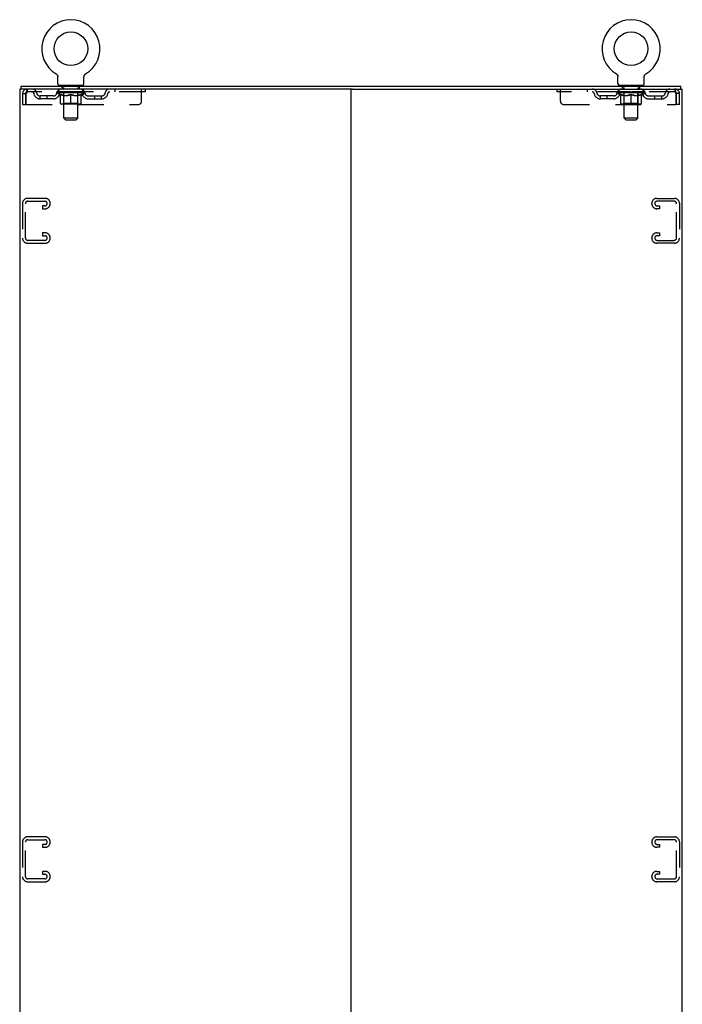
# Model space of a CAD drawing. Header units: inches. Extents: x 0 to 170, y 0 to 110.
# Tile 17 of 18: x 131 to 155, y 36 to 72. Entities that reach past the tile are written whole.
import ezdxf

# ---------------------------------------------------------------- set-up
doc = ezdxf.new("R2010")
doc.units = ezdxf.units.IN
doc.header["$LTSCALE"] = 9.35
doc.header["$MEASUREMENT"] = 0
doc.linetypes.add('HIDDEN', pattern=[0.2, 0.1, -0.1])
doc.layers.get('0').update_dxf_attribs({"linetype": 'CONTINUOUS'})
doc.layers.add('DEFAULT_2', color=8, linetype='HIDDEN')

msp = doc.modelspace()

# ---------------------------------------------------------------- linework, layer by layer
at = {"color": 7, "linetype": 'Continuous'}
for p, q in [((132.116, 70.029), (132.116, 70.029)), ((132.116, 70.029), (132.12, 70.027)), ((132.12, 70.027), (132.123, 70.025)), ((132.123, 70.025), (132.127, 70.022)), ((132.127, 70.022), (132.13, 70.019)), ((132.13, 70.019), (132.134, 70.017)), ((132.134, 70.017), (132.137, 70.014)), ((132.137, 70.014), (132.14, 70.011)), ((132.14, 70.011), (132.143, 70.008)), ((132.143, 70.008), (132.146, 70.004)), ((132.146, 70.004), (132.149, 70.001)), ((132.149, 70.001), (132.151, 69.998)), ((132.151, 69.998), (132.154, 69.994)), ((132.154, 69.994), (132.156, 69.991)), ((132.156, 69.991), (132.159, 69.987)), ((132.159, 69.987), (132.161, 69.983)), ((132.161, 69.983), (132.163, 69.979)), ((132.163, 69.98), (132.165, 69.976)), ((132.165, 69.976), (132.167, 69.972)), ((132.167, 69.972), (132.169, 69.968)), ((132.168, 69.968), (132.17, 69.964)), ((132.17, 69.964), (132.171, 69.959)), ((132.171, 69.959), (132.173, 69.955)), ((132.173, 69.955), (132.174, 69.951)), ((132.174, 69.951), (132.175, 69.947)), ((132.175, 69.947), (132.176, 69.943)), ((132.177, 69.93), (132.177, 69.925)), ((132.177, 69.925), (132.177, 69.922)), ((132.177, 69.673), (132.177, 69.922)), ((133.127, 69.673), (133.127, 69.922)), ((133.129, 69.943), (133.13, 69.947)), ((133.13, 69.947), (133.131, 69.951)), ((133.131, 69.951), (133.132, 69.955)), ((133.132, 69.955), (133.133, 69.959)), ((133.133, 69.959), (133.135, 69.964)), ((133.135, 69.964), (133.136, 69.968)), ((133.136, 69.968), (133.138, 69.972)), ((133.138, 69.972), (133.14, 69.976)), ((133.14, 69.976), (133.142, 69.98)), ((133.141, 69.979), (133.144, 69.983)), ((133.144, 69.983), (133.146, 69.987)), ((133.146, 69.987), (133.148, 69.991)), ((133.148, 69.991), (133.151, 69.994)), ((133.151, 69.994), (133.153, 69.998)), ((133.153, 69.998), (133.156, 70.001)), ((133.156, 70.001), (133.159, 70.004)), ((133.159, 70.004), (133.162, 70.008)), ((133.162, 70.008), (133.165, 70.011)), ((133.165, 70.011), (133.168, 70.014)), ((133.168, 70.014), (133.171, 70.017)), ((133.171, 70.017), (133.174, 70.019)), ((133.174, 70.019), (133.178, 70.022)), ((133.178, 70.022), (133.181, 70.025)), ((133.181, 70.025), (133.185, 70.027)), ((133.181, 70.025), (133.183, 70.026)), ((133.185, 70.027), (133.189, 70.029)), ((133.189, 70.029), (133.189, 70.029)), ((152.408, 70.029), (152.408, 70.029)), ((152.408, 70.029), (152.412, 70.027)), ((152.412, 70.027), (152.415, 70.025)), ((152.415, 70.025), (152.419, 70.022)), ((152.419, 70.022), (152.422, 70.019)), ((152.422, 70.019), (152.426, 70.017)), ((152.426, 70.017), (152.429, 70.014)), ((152.429, 70.014), (152.432, 70.011)), ((152.432, 70.011), (152.435, 70.008)), ((152.435, 70.008), (152.438, 70.004)), ((152.438, 70.004), (152.441, 70.001)), ((152.441, 70.001), (152.443, 69.998)), ((152.443, 69.998), (152.446, 69.994)), ((152.446, 69.994), (152.448, 69.991)), ((152.448, 69.991), (152.451, 69.987)), ((152.451, 69.987), (152.453, 69.983)), ((152.453, 69.983), (152.455, 69.979)), ((152.455, 69.98), (152.457, 69.976)), ((152.457, 69.976), (152.459, 69.972)), ((152.459, 69.972), (152.461, 69.968)), ((152.46, 69.968), (152.462, 69.964)), ((152.462, 69.964), (152.463, 69.959)), ((152.463, 69.959), (152.465, 69.955)), ((152.465, 69.955), (152.466, 69.951)), ((152.466, 69.951), (152.467, 69.947)), ((152.467, 69.947), (152.468, 69.943)), ((152.469, 69.93), (152.469, 69.925)), ((152.469, 69.925), (152.469, 69.922)), ((152.469, 69.673), (152.469, 69.922)), ((153.419, 69.673), (153.419, 69.922)), ((153.421, 69.943), (153.422, 69.947)), ((153.422, 69.947), (153.423, 69.951)), ((153.423, 69.951), (153.424, 69.955)), ((153.424, 69.955), (153.425, 69.959)), ((153.425, 69.959), (153.427, 69.964)), ((153.427, 69.964), (153.428, 69.968)), ((153.428, 69.968), (153.43, 69.972)), ((153.43, 69.972), (153.432, 69.976)), ((153.432, 69.976), (153.434, 69.98)), ((153.433, 69.979), (153.436, 69.983)), ((153.436, 69.983), (153.438, 69.987)), ((153.438, 69.987), (153.44, 69.991)), ((153.44, 69.991), (153.443, 69.994)), ((153.443, 69.994), (153.445, 69.998)), ((153.445, 69.998), (153.448, 70.001)), ((153.448, 70.001), (153.451, 70.004)), ((153.451, 70.004), (153.454, 70.008)), ((153.454, 70.008), (153.457, 70.011)), ((153.457, 70.011), (153.46, 70.014)), ((153.46, 70.014), (153.463, 70.017)), ((153.463, 70.017), (153.466, 70.019)), ((153.466, 70.019), (153.47, 70.022)), ((153.47, 70.022), (153.473, 70.025)), ((153.473, 70.025), (153.477, 70.027)), ((153.473, 70.025), (153.475, 70.026)), ((153.477, 70.027), (153.481, 70.029)), ((153.481, 70.029), (153.481, 70.029)), ((130.85, 69.479), (130.85, 69.583)), ((132.215, 69.613), (132.215, 69.583)), ((133.09, 69.613), (132.215, 69.613)), ((133.09, 69.613), (133.09, 69.583)), ((152.507, 69.613), (152.507, 69.583)), ((153.382, 69.613), (152.507, 69.613)), ((153.382, 69.613), (153.382, 69.583)), ((154.746, 69.479), (154.746, 69.583)), ((142.857, 69.479), (142.739, 69.479))]:
    msp.add_line(p, q, dxfattribs=at)
at = {"color": 3, "linetype": 'Continuous'}
for p, q in [((130.85, 69.583), (154.746, 69.583)), ((130.798, 69.479), (130.798, 9.687)), ((142.739, 69.479), (130.798, 69.479)), ((142.798, 69.479), (142.798, 9.687)), ((142.857, 69.479), (154.798, 69.479)), ((154.798, 9.687), (154.798, 69.479))]:
    msp.add_line(p, q, dxfattribs=at)
at = {"color": 7, "linetype": 'Continuous'}
for points in [[(132.176, 69.943), (132.176, 69.938), (132.177, 69.934), (132.177, 69.93), (132.177, 69.925)], [(133.127, 69.925), (133.128, 69.93), (133.128, 69.934), (133.128, 69.938), (133.129, 69.943)], [(133.127, 69.922), (133.127, 69.925), (133.128, 69.93), (133.128, 69.934), (133.128, 69.938), (133.129, 69.943)], [(152.468, 69.943), (152.468, 69.938), (152.469, 69.934), (152.469, 69.93), (152.469, 69.925)], [(153.419, 69.922), (153.419, 69.925), (153.42, 69.93), (153.42, 69.934), (153.42, 69.938), (153.421, 69.943)], [(153.419, 69.925), (153.42, 69.93), (153.42, 69.934), (153.42, 69.938), (153.421, 69.943)]]:
    msp.add_lwpolyline(points, dxfattribs=at)
for centre in [(132.652, 70.937), (152.944, 70.937)]:
    msp.add_circle(centre, 0.609, dxfattribs=at)
for centre, radius, start, end in [((132.652, 70.937), 1.054, 300.3993, 239.6007), ((152.944, 70.937), 1.054, 300.3993, 239.6007), ((132.237, 69.673), 0.06, 180, 270), ((133.067, 69.673), 0.06, 270, 360), ((152.529, 69.673), 0.06, 180, 270), ((153.359, 69.673), 0.06, 270, 360)]:
    msp.add_arc(centre, radius, start, end, dxfattribs=at)
at = {"layer": 'DEFAULT_2', "color": 8, "linetype": 'HIDDEN'}
for p, q in [((132.122, 70.026), (132.123, 70.025)), ((152.414, 70.026), (152.415, 70.025)), ((153.481, 70.029), (153.481, 70.029)), ((132.307, 69.613), (132.307, 69.583)), ((132.342, 69.523), (132.342, 69.603)), ((132.962, 69.523), (132.962, 69.603)), ((132.997, 69.613), (132.997, 69.583)), ((152.599, 69.613), (152.599, 69.583)), ((152.634, 69.523), (152.634, 69.603)), ((153.254, 69.523), (153.254, 69.603)), ((153.289, 69.613), (153.289, 69.583)), ((130.902, 69.312), (130.902, 68.916)), ((130.902, 69.312), (131.006, 69.312)), ((131.006, 69.312), (131.006, 68.916)), ((131.036, 68.916), (131.036, 69.312)), ((131.069, 69.479), (131.069, 69.375)), ((135.34, 69.375), (131.069, 69.375)), ((131.538, 69.124), (131.538, 69.228)), ((132.021, 69.228), (131.538, 69.228)), ((131.788, 69.124), (131.788, 69.228)), ((132.146, 69.337), (132.146, 69.375)), ((132.273, 69.248), (132.146, 69.337)), ((133.158, 69.337), (132.146, 69.337)), ((132.154, 69.369), (132.154, 69.375)), ((132.161, 69.367), (132.161, 69.369)), ((132.161, 69.367), (133.144, 69.367)), ((132.168, 69.367), (132.168, 69.369)), ((132.169, 69.367), (132.169, 69.369)), ((132.177, 69.369), (132.177, 69.375)), ((132.19, 69.367), (132.19, 69.369)), ((132.191, 69.367), (132.191, 69.369)), ((132.214, 69.369), (132.214, 69.375)), ((132.215, 69.375), (132.215, 69.479)), ((132.225, 69.367), (132.225, 69.369)), ((132.228, 69.367), (132.228, 69.369)), ((132.391, 69.369), (132.23, 69.369)), ((132.265, 69.369), (132.265, 69.375)), ((132.266, 69.367), (132.266, 69.369)), ((132.266, 69.367), (132.266, 69.369)), ((132.269, 69.367), (132.269, 69.369)), ((132.273, 69.248), (132.282, 69.248)), ((132.274, 69.367), (132.274, 69.369)), ((132.274, 69.367), (132.274, 69.369)), ((132.277, 69.367), (132.277, 69.369)), ((132.28, 69.367), (132.28, 69.37)), ((132.282, 68.958), (132.282, 69.283)), ((132.283, 69.367), (132.283, 69.369)), ((132.295, 69.367), (132.295, 69.369)), ((132.309, 69.367), (132.309, 69.371)), ((132.309, 69.367), (132.309, 69.369)), ((132.326, 69.367), (132.326, 69.369)), ((132.326, 69.367), (132.326, 69.369)), ((132.327, 69.369), (132.327, 69.375)), ((132.335, 69.367), (132.335, 69.369)), ((132.338, 69.367), (132.338, 69.369)), ((132.345, 69.367), (132.345, 69.369)), ((132.411, 69.513), (132.352, 69.513)), ((132.354, 69.367), (132.354, 69.372)), ((132.367, 69.367), (132.367, 69.369)), ((132.369, 69.367), (132.369, 69.369)), ((132.391, 69.367), (132.391, 69.369)), ((132.445, 69.369), (132.395, 69.369)), ((132.396, 69.248), (132.539, 69.248)), ((132.399, 69.369), (132.399, 69.375)), ((132.402, 68.96), (132.402, 69.335)), ((132.403, 68.423), (132.403, 69.503)), ((132.405, 69.367), (132.405, 69.369)), ((132.408, 69.367), (132.408, 69.369)), ((132.413, 69.367), (132.413, 69.373)), ((132.416, 69.367), (132.416, 69.369)), ((132.425, 69.367), (132.425, 69.369)), ((132.445, 69.367), (132.445, 69.369)), ((132.504, 69.369), (132.457, 69.369)), ((132.473, 69.367), (132.473, 69.369)), ((132.479, 69.369), (132.479, 69.375)), ((132.482, 69.367), (132.482, 69.369)), ((132.484, 69.367), (132.484, 69.374)), ((132.486, 69.367), (132.486, 69.369)), ((132.492, 69.367), (132.492, 69.369)), ((132.504, 69.367), (132.504, 69.369)), ((132.569, 69.369), (132.525, 69.369)), ((132.536, 69.367), (132.536, 69.369)), ((132.561, 69.369), (132.623, 69.373)), ((132.564, 69.369), (132.564, 69.375)), ((132.565, 69.374), (132.564, 69.375)), ((132.565, 69.369), (132.565, 69.374)), ((132.565, 69.367), (132.565, 69.369)), ((132.568, 69.367), (132.568, 69.369)), ((132.569, 69.367), (132.569, 69.369)), ((132.569, 69.367), (132.569, 69.369)), ((132.597, 69.369), (132.649, 69.369)), ((132.602, 69.367), (132.602, 69.369)), ((132.606, 69.369), (132.606, 69.372)), ((132.623, 69.369), (132.623, 69.373)), ((132.636, 69.367), (132.636, 69.369)), ((132.65, 69.369), (132.65, 69.369)), ((132.65, 69.367), (132.65, 69.369)), ((132.65, 69.367), (132.65, 69.369)), ((132.652, 69.369), (132.652, 69.375)), ((132.652, 69.375), (132.744, 69.369)), ((132.652, 68.928), (132.652, 69.283)), ((132.654, 69.367), (132.654, 69.369)), ((132.654, 69.367), (132.654, 69.369)), ((132.654, 69.369), (132.654, 69.369)), ((132.669, 69.367), (132.669, 69.369)), ((132.669, 69.369), (132.707, 69.369)), ((132.703, 69.367), (132.703, 69.369)), ((132.736, 69.367), (132.736, 69.369)), ((132.736, 69.367), (132.736, 69.369)), ((132.736, 69.369), (132.779, 69.369)), ((132.737, 69.367), (132.737, 69.369)), ((132.74, 69.369), (132.74, 69.375)), ((132.74, 69.374), (132.74, 69.375)), ((132.74, 69.369), (132.74, 69.374)), ((132.74, 69.367), (132.74, 69.369)), ((132.765, 69.248), (132.909, 69.248)), ((132.769, 69.367), (132.769, 69.369)), ((132.8, 69.367), (132.8, 69.369)), ((132.8, 69.369), (132.847, 69.369)), ((132.812, 69.367), (132.812, 69.369)), ((132.818, 69.367), (132.818, 69.369)), ((132.821, 69.367), (132.821, 69.374)), ((132.822, 69.367), (132.822, 69.369)), ((132.825, 69.369), (132.825, 69.375)), ((132.831, 69.367), (132.831, 69.369)), ((132.86, 69.367), (132.86, 69.369)), ((132.86, 69.369), (132.91, 69.369)), ((132.879, 69.367), (132.879, 69.369)), ((132.888, 69.367), (132.888, 69.369)), ((132.891, 69.367), (132.891, 69.373)), ((132.952, 69.513), (132.893, 69.513)), ((132.896, 69.367), (132.896, 69.369)), ((132.9, 69.367), (132.9, 69.369)), ((132.901, 68.423), (132.901, 69.503)), ((132.902, 68.96), (132.902, 69.335)), ((132.905, 69.369), (132.905, 69.375)), ((132.914, 69.367), (132.914, 69.369)), ((132.914, 69.369), (133.075, 69.369)), ((132.935, 69.367), (132.935, 69.369)), ((132.938, 69.367), (132.938, 69.369)), ((132.95, 69.367), (132.95, 69.372)), ((132.959, 69.367), (132.959, 69.369)), ((132.967, 69.367), (132.967, 69.369)), ((132.97, 69.367), (132.97, 69.369)), ((132.978, 69.369), (132.978, 69.375)), ((132.979, 69.367), (132.979, 69.369)), ((132.979, 69.367), (132.979, 69.369)), ((132.995, 69.367), (132.995, 69.371)), ((132.995, 69.367), (132.995, 69.369)), ((133.01, 69.367), (133.01, 69.369)), ((133.021, 69.367), (133.021, 69.369)), ((133.023, 68.958), (133.023, 69.283)), ((133.023, 69.248), (133.031, 69.248)), ((133.025, 69.367), (133.025, 69.37)), ((133.027, 69.367), (133.027, 69.369)), ((133.03, 69.367), (133.03, 69.369)), ((133.03, 69.367), (133.03, 69.369)), ((133.031, 69.248), (133.158, 69.337)), ((133.036, 69.367), (133.036, 69.369)), ((133.038, 69.367), (133.038, 69.369)), ((133.039, 69.367), (133.039, 69.369)), ((133.04, 69.369), (133.04, 69.375)), ((133.077, 69.367), (133.077, 69.369)), ((133.079, 69.367), (133.079, 69.369)), ((133.09, 69.375), (133.09, 69.479)), ((133.091, 69.369), (133.091, 69.375)), ((133.113, 69.367), (133.113, 69.369)), ((133.115, 69.367), (133.115, 69.369)), ((133.128, 69.369), (133.128, 69.375)), ((133.136, 69.367), (133.136, 69.369)), ((133.137, 69.367), (133.137, 69.369)), ((133.144, 69.367), (133.144, 69.369)), ((133.151, 69.369), (133.151, 69.375)), ((133.158, 69.337), (133.158, 69.375)), ((133.284, 69.228), (133.767, 69.228)), ((133.517, 69.124), (133.517, 69.228)), ((133.767, 69.124), (133.767, 69.228)), ((134.24, 69.479), (134.24, 69.375)), ((135.215, 69.041), (135.215, 69.479)), ((135.34, 69.479), (135.34, 69.375)), ((150.257, 69.479), (150.257, 69.375)), ((154.527, 69.375), (150.257, 69.375)), ((150.382, 69.041), (150.382, 69.479)), ((151.357, 69.479), (151.357, 69.375)), ((151.83, 69.124), (151.83, 69.228)), ((152.313, 69.228), (151.83, 69.228)), ((152.08, 69.124), (152.08, 69.228)), ((152.438, 69.337), (152.438, 69.375)), ((153.45, 69.337), (152.438, 69.337)), ((152.565, 69.248), (152.438, 69.337)), ((152.446, 69.369), (152.446, 69.375)), ((152.453, 69.367), (152.453, 69.369)), ((152.453, 69.367), (153.436, 69.367)), ((152.46, 69.367), (152.46, 69.369)), ((152.461, 69.367), (152.461, 69.369)), ((152.469, 69.369), (152.469, 69.375)), ((152.482, 69.367), (152.482, 69.369)), ((152.483, 69.367), (152.483, 69.369)), ((152.506, 69.369), (152.506, 69.375)), ((152.507, 69.375), (152.507, 69.479)), ((152.517, 69.367), (152.517, 69.369)), ((152.52, 69.367), (152.52, 69.369)), ((152.683, 69.369), (152.522, 69.369)), ((152.557, 69.369), (152.557, 69.375)), ((152.558, 69.367), (152.558, 69.369)), ((152.558, 69.367), (152.558, 69.369)), ((152.561, 69.367), (152.561, 69.369)), ((152.565, 69.248), (152.574, 69.248)), ((152.566, 69.367), (152.566, 69.369)), ((152.566, 69.367), (152.566, 69.369)), ((152.569, 69.367), (152.569, 69.369)), ((152.572, 69.367), (152.572, 69.37)), ((152.574, 68.958), (152.574, 69.283)), ((152.575, 69.367), (152.575, 69.369)), ((152.587, 69.367), (152.587, 69.369)), ((152.601, 69.367), (152.601, 69.371)), ((152.601, 69.367), (152.601, 69.369)), ((152.618, 69.367), (152.618, 69.369)), ((152.618, 69.367), (152.618, 69.369)), ((152.619, 69.369), (152.619, 69.375)), ((152.627, 69.367), (152.627, 69.369)), ((152.63, 69.367), (152.63, 69.369)), ((152.637, 69.367), (152.637, 69.369)), ((152.703, 69.513), (152.644, 69.513)), ((152.646, 69.367), (152.646, 69.372)), ((152.659, 69.367), (152.659, 69.369)), ((152.661, 69.367), (152.661, 69.369)), ((152.683, 69.367), (152.683, 69.369)), ((152.737, 69.369), (152.687, 69.369)), ((152.688, 69.248), (152.831, 69.248)), ((152.691, 69.369), (152.691, 69.375)), ((152.694, 68.96), (152.694, 69.335)), ((152.695, 68.423), (152.695, 69.503)), ((152.697, 69.367), (152.697, 69.369)), ((152.7, 69.367), (152.7, 69.369)), ((152.705, 69.367), (152.705, 69.373)), ((152.708, 69.367), (152.708, 69.369)), ((152.717, 69.367), (152.717, 69.369)), ((152.737, 69.367), (152.737, 69.369)), ((152.796, 69.369), (152.749, 69.369)), ((152.765, 69.367), (152.765, 69.369)), ((152.771, 69.369), (152.771, 69.375)), ((152.774, 69.367), (152.774, 69.369)), ((152.776, 69.367), (152.776, 69.374)), ((152.778, 69.367), (152.778, 69.369)), ((152.784, 69.367), (152.784, 69.369)), ((152.796, 69.367), (152.796, 69.369)), ((152.861, 69.369), (152.817, 69.369)), ((152.828, 69.367), (152.828, 69.369)), ((152.853, 69.369), (152.915, 69.373)), ((152.856, 69.369), (152.856, 69.375)), ((152.857, 69.374), (152.856, 69.375)), ((152.857, 69.369), (152.857, 69.374)), ((152.857, 69.367), (152.857, 69.369)), ((152.86, 69.367), (152.86, 69.369)), ((152.861, 69.367), (152.861, 69.369)), ((152.861, 69.367), (152.861, 69.369)), ((152.889, 69.369), (152.941, 69.369)), ((152.894, 69.367), (152.894, 69.369)), ((152.898, 69.369), (152.898, 69.372)), ((152.915, 69.369), (152.915, 69.373)), ((152.928, 69.367), (152.928, 69.369)), ((152.942, 69.369), (152.942, 69.369)), ((152.942, 69.367), (152.942, 69.369)), ((152.942, 69.367), (152.942, 69.369)), ((152.944, 69.369), (152.944, 69.375)), ((152.944, 69.375), (153.036, 69.369)), ((152.944, 68.928), (152.944, 69.283)), ((152.946, 69.367), (152.946, 69.369)), ((152.946, 69.367), (152.946, 69.369)), ((152.946, 69.369), (152.946, 69.369)), ((152.961, 69.367), (152.961, 69.369)), ((152.961, 69.369), (152.999, 69.369)), ((152.995, 69.367), (152.995, 69.369)), ((153.028, 69.367), (153.028, 69.369)), ((153.028, 69.367), (153.028, 69.369)), ((153.028, 69.369), (153.071, 69.369)), ((153.029, 69.367), (153.029, 69.369)), ((153.032, 69.369), (153.032, 69.375)), ((153.032, 69.374), (153.032, 69.375)), ((153.032, 69.369), (153.032, 69.374)), ((153.032, 69.367), (153.032, 69.369)), ((153.057, 69.248), (153.201, 69.248)), ((153.061, 69.367), (153.061, 69.369)), ((153.092, 69.367), (153.092, 69.369)), ((153.092, 69.369), (153.139, 69.369)), ((153.104, 69.367), (153.104, 69.369)), ((153.11, 69.367), (153.11, 69.369)), ((153.113, 69.367), (153.113, 69.374)), ((153.114, 69.367), (153.114, 69.369)), ((153.117, 69.369), (153.117, 69.375)), ((153.123, 69.367), (153.123, 69.369)), ((153.152, 69.367), (153.152, 69.369)), ((153.152, 69.369), (153.202, 69.369)), ((153.171, 69.367), (153.171, 69.369)), ((153.18, 69.367), (153.18, 69.369)), ((153.183, 69.367), (153.183, 69.373)), ((153.244, 69.513), (153.185, 69.513)), ((153.188, 69.367), (153.188, 69.369)), ((153.192, 69.367), (153.192, 69.369)), ((153.193, 68.423), (153.193, 69.503)), ((153.194, 68.96), (153.194, 69.335)), ((153.197, 69.369), (153.197, 69.375)), ((153.206, 69.367), (153.206, 69.369)), ((153.206, 69.369), (153.367, 69.369)), ((153.227, 69.367), (153.227, 69.369)), ((153.23, 69.367), (153.23, 69.369)), ((153.242, 69.367), (153.242, 69.372)), ((153.251, 69.367), (153.251, 69.369)), ((153.259, 69.367), (153.259, 69.369)), ((153.262, 69.367), (153.262, 69.369)), ((153.27, 69.369), (153.27, 69.375)), ((153.271, 69.367), (153.271, 69.369)), ((153.271, 69.367), (153.271, 69.369)), ((153.287, 69.367), (153.287, 69.371)), ((153.287, 69.367), (153.287, 69.369)), ((153.302, 69.367), (153.302, 69.369)), ((153.313, 69.367), (153.313, 69.369)), ((153.315, 68.958), (153.315, 69.283)), ((153.315, 69.248), (153.323, 69.248)), ((153.317, 69.367), (153.317, 69.37)), ((153.319, 69.367), (153.319, 69.369)), ((153.322, 69.367), (153.322, 69.369)), ((153.322, 69.367), (153.322, 69.369)), ((153.323, 69.248), (153.45, 69.337)), ((153.328, 69.367), (153.328, 69.369)), ((153.33, 69.367), (153.33, 69.369)), ((153.331, 69.367), (153.331, 69.369)), ((153.332, 69.369), (153.332, 69.375)), ((153.369, 69.367), (153.369, 69.369)), ((153.371, 69.367), (153.371, 69.369)), ((153.382, 69.375), (153.382, 69.479)), ((153.383, 69.369), (153.383, 69.375)), ((153.405, 69.367), (153.405, 69.369)), ((153.407, 69.367), (153.407, 69.369)), ((153.42, 69.369), (153.42, 69.375)), ((153.428, 69.367), (153.428, 69.369)), ((153.429, 69.367), (153.429, 69.369)), ((153.436, 69.367), (153.436, 69.369)), ((153.443, 69.369), (153.443, 69.375)), ((153.45, 69.337), (153.45, 69.375)), ((153.576, 69.228), (154.059, 69.228)), ((153.809, 69.124), (153.809, 69.228)), ((154.059, 69.124), (154.059, 69.228)), ((154.527, 69.479), (154.527, 69.375)), ((154.56, 69.312), (154.56, 68.916)), ((154.59, 68.916), (154.59, 69.312)), ((154.694, 69.312), (154.59, 69.312)), ((154.694, 68.916), (154.694, 69.312)), ((130.902, 68.916), (131.006, 68.916)), ((131.036, 68.916), (135.09, 68.916)), ((132.021, 69.124), (131.538, 69.124)), ((132.993, 68.928), (132.311, 68.928)), ((132.402, 68.96), (132.37, 68.928)), ((132.902, 68.96), (132.402, 68.96)), ((132.902, 68.96), (132.934, 68.928)), ((133.284, 69.124), (133.767, 69.124)), ((150.507, 68.916), (154.56, 68.916)), ((152.313, 69.124), (151.83, 69.124)), ((153.285, 68.928), (152.603, 68.928)), ((152.694, 68.96), (152.662, 68.928)), ((153.194, 68.96), (152.694, 68.96)), ((153.194, 68.96), (153.226, 68.928)), ((153.576, 69.124), (154.059, 69.124)), ((154.694, 68.916), (154.59, 68.916)), ((132.463, 68.363), (132.403, 68.423)), ((132.901, 68.423), (132.403, 68.423)), ((132.463, 68.363), (132.841, 68.363)), ((132.841, 68.363), (132.901, 68.423)), ((152.755, 68.363), (152.695, 68.423)), ((153.193, 68.423), (152.695, 68.423)), ((152.755, 68.363), (153.133, 68.363)), ((153.133, 68.363), (153.193, 68.423)), ((130.902, 65.34), (130.902, 64.075)), ((131.006, 64.089), (131.006, 65.326)), ((131.722, 65.52), (131.082, 65.52)), ((131.096, 65.416), (131.708, 65.416)), ((131.902, 65.325), (131.902, 65.34)), ((153.694, 65.325), (153.694, 65.34)), ((153.874, 65.52), (154.514, 65.52)), ((154.5, 65.416), (153.888, 65.416)), ((154.59, 64.089), (154.59, 65.326)), ((154.694, 65.34), (154.694, 64.075)), ((131.621, 65.249), (131.621, 65.145)), ((131.708, 65.249), (131.621, 65.249)), ((131.621, 65.145), (131.722, 65.145)), ((153.976, 65.145), (153.874, 65.145)), ((153.888, 65.249), (153.976, 65.249)), ((153.976, 65.249), (153.976, 65.145)), ((131.621, 64.27), (131.621, 64.166)), ((131.722, 64.27), (131.621, 64.27)), ((153.874, 64.27), (153.976, 64.27)), ((153.976, 64.27), (153.976, 64.166)), ((131.082, 63.895), (131.722, 63.895)), ((131.708, 63.999), (131.096, 63.999)), ((131.621, 64.166), (131.708, 64.166)), ((131.902, 64.075), (131.902, 64.09)), ((153.694, 64.075), (153.694, 64.09)), ((154.514, 63.895), (153.874, 63.895)), ((153.976, 64.166), (153.888, 64.166)), ((153.888, 63.999), (154.5, 63.999)), ((130.902, 42.215), (130.902, 40.95)), ((131.006, 40.964), (131.006, 42.201)), ((131.722, 42.395), (131.082, 42.395)), ((131.096, 42.291), (131.708, 42.291)), ((131.621, 42.124), (131.621, 42.02)), ((131.708, 42.124), (131.621, 42.124)), ((131.902, 42.2), (131.902, 42.215)), ((153.694, 42.2), (153.694, 42.215)), ((153.874, 42.395), (154.514, 42.395)), ((154.5, 42.291), (153.888, 42.291)), ((153.888, 42.124), (153.976, 42.124)), ((153.976, 42.124), (153.976, 42.02)), ((154.59, 40.964), (154.59, 42.201)), ((154.694, 42.215), (154.694, 40.95)), ((131.621, 42.02), (131.722, 42.02)), ((153.976, 42.02), (153.874, 42.02)), ((131.621, 41.145), (131.621, 41.041)), ((131.722, 41.145), (131.621, 41.145)), ((131.621, 41.041), (131.708, 41.041)), ((153.874, 41.145), (153.976, 41.145)), ((153.976, 41.041), (153.888, 41.041)), ((153.976, 41.145), (153.976, 41.041)), ((131.082, 40.77), (131.722, 40.77)), ((131.708, 40.874), (131.096, 40.874)), ((131.902, 40.95), (131.902, 40.965)), ((153.694, 40.95), (153.694, 40.965)), ((154.514, 40.77), (153.874, 40.77)), ((153.888, 40.874), (154.5, 40.874))]:
    msp.add_line(p, q, dxfattribs=at)
for points in [[(131.069, 69.479), (131.067, 69.477), (131.065, 69.474), (131.062, 69.469), (131.06, 69.462), (131.058, 69.453), (131.055, 69.442), (131.053, 69.43), (131.05, 69.416), (131.048, 69.4), (131.046, 69.384), (131.043, 69.367), (131.041, 69.349), (131.039, 69.33), (131.036, 69.312)], [(131.069, 69.375), (131.067, 69.374), (131.065, 69.373), (131.062, 69.371), (131.06, 69.368), (131.058, 69.365), (131.055, 69.361), (131.053, 69.356), (131.05, 69.351), (131.048, 69.345), (131.046, 69.339), (131.043, 69.332), (131.041, 69.326), (131.039, 69.319), (131.036, 69.312)], [(132.402, 69.248), (132.382, 69.252), (132.362, 69.256), (132.342, 69.261), (132.322, 69.268), (132.302, 69.275), (132.282, 69.283)], [(132.282, 69.282), (132.301, 69.274), (132.321, 69.267), (132.34, 69.261), (132.358, 69.256), (132.377, 69.252), (132.396, 69.248)], [(132.652, 69.283), (132.632, 69.275), (132.611, 69.268), (132.591, 69.261), (132.571, 69.256), (132.551, 69.252), (132.532, 69.248)], [(132.539, 69.248), (132.558, 69.252), (132.577, 69.256), (132.595, 69.261), (132.614, 69.267), (132.633, 69.274), (132.652, 69.282)], [(132.773, 69.248), (132.753, 69.252), (132.733, 69.256), (132.713, 69.262), (132.693, 69.268), (132.673, 69.275), (132.652, 69.283)], [(132.652, 69.282), (132.672, 69.274), (132.691, 69.267), (132.71, 69.261), (132.728, 69.256), (132.747, 69.252), (132.765, 69.248)], [(133.023, 69.283), (133.002, 69.275), (132.982, 69.268), (132.962, 69.261), (132.942, 69.256), (132.923, 69.252), (132.903, 69.248)], [(132.909, 69.248), (132.928, 69.252), (132.946, 69.256), (132.965, 69.262), (132.984, 69.268), (133.003, 69.274), (133.023, 69.282)], [(152.694, 69.248), (152.674, 69.252), (152.654, 69.256), (152.634, 69.261), (152.614, 69.268), (152.594, 69.275), (152.574, 69.283)], [(152.574, 69.282), (152.593, 69.274), (152.613, 69.267), (152.632, 69.261), (152.65, 69.256), (152.669, 69.252), (152.688, 69.248)], [(152.944, 69.283), (152.924, 69.275), (152.903, 69.268), (152.883, 69.261), (152.863, 69.256), (152.843, 69.252), (152.824, 69.248)], [(152.831, 69.248), (152.85, 69.252), (152.869, 69.256), (152.887, 69.261), (152.906, 69.267), (152.925, 69.274), (152.944, 69.282)], [(153.065, 69.248), (153.045, 69.252), (153.025, 69.256), (153.005, 69.262), (152.985, 69.268), (152.965, 69.275), (152.944, 69.283)], [(152.944, 69.282), (152.964, 69.274), (152.983, 69.267), (153.002, 69.261), (153.02, 69.256), (153.039, 69.252), (153.057, 69.248)], [(153.315, 69.283), (153.294, 69.275), (153.274, 69.268), (153.254, 69.261), (153.234, 69.256), (153.215, 69.252), (153.195, 69.248)], [(153.201, 69.248), (153.22, 69.252), (153.238, 69.256), (153.257, 69.262), (153.276, 69.268), (153.295, 69.274), (153.315, 69.282)], [(154.532, 69.474), (154.53, 69.477), (154.527, 69.479)], [(154.541, 69.361), (154.539, 69.365), (154.537, 69.368), (154.534, 69.371), (154.532, 69.373), (154.53, 69.374), (154.527, 69.375)], [(154.532, 69.474), (154.534, 69.469), (154.537, 69.462), (154.539, 69.453), (154.541, 69.442), (154.544, 69.43), (154.546, 69.416), (154.549, 69.4), (154.551, 69.384), (154.553, 69.367), (154.556, 69.349), (154.558, 69.33), (154.56, 69.312)], [(154.541, 69.361), (154.544, 69.356), (154.546, 69.351), (154.549, 69.345), (154.551, 69.339), (154.553, 69.332), (154.556, 69.326), (154.558, 69.319), (154.56, 69.312)]]:
    msp.add_lwpolyline(points, dxfattribs=at)
for centre, radius, start, end in [((132.332, 69.603), 0.01, 0, 90), ((132.972, 69.603), 0.01, 90, 180), ((152.624, 69.603), 0.01, 0, 90), ((153.264, 69.603), 0.01, 90, 180), ((131.069, 69.312), 0.167, 90, 180), ((131.069, 69.312), 0.063, 90, 180), ((131.249, 69.312), 0.167, 8.0716, 90), ((131.249, 69.312), 0.0625, 7.9863, 90), ((131.538, 69.353), 0.229, 187.9863, 270), ((131.538, 69.353), 0.125, 188.0716, 270), ((132.021, 69.353), 0.125, 270, 351.9284), ((132.021, 69.353), 0.229, 270, 352.0137), ((132.31, 69.312), 0.167, 90, 171.9284), ((132.309, 69.312), 0.0625, 90, 172.0137), ((132.352, 69.523), 0.01, 180, 270), ((132.37, 69.335), 0.0318, 0, 90), ((132.393, 69.503), 0.01, 0, 90), ((132.911, 69.503), 0.01, 90, 180), ((132.934, 69.335), 0.0318, 90, 180), ((132.952, 69.523), 0.01, 270, 360), ((132.995, 69.312), 0.167, 8.0716, 90), ((132.995, 69.312), 0.0625, 7.9863, 90), ((133.284, 69.353), 0.229, 187.9863, 270), ((133.284, 69.353), 0.125, 188.0716, 270), ((133.767, 69.353), 0.125, 270, 351.9284), ((133.767, 69.353), 0.229, 270, 352.0137), ((134.056, 69.312), 0.167, 90, 171.9284), ((134.056, 69.312), 0.0625, 90, 172.0137), ((151.541, 69.312), 0.167, 8.0716, 90), ((151.541, 69.312), 0.0625, 7.9863, 90), ((151.83, 69.353), 0.229, 187.9863, 270), ((151.83, 69.353), 0.125, 188.0716, 270), ((152.313, 69.353), 0.125, 270, 351.9284), ((152.313, 69.353), 0.229, 270, 352.0137), ((152.602, 69.312), 0.167, 90, 171.9284), ((152.601, 69.312), 0.0625, 90, 172.0137), ((152.644, 69.523), 0.01, 180, 270), ((152.662, 69.335), 0.0318, 0, 90), ((152.685, 69.503), 0.01, 0, 90), ((153.203, 69.503), 0.01, 90, 180), ((153.226, 69.335), 0.0318, 90, 180), ((153.244, 69.523), 0.01, 270, 360), ((153.287, 69.312), 0.167, 8.0716, 90), ((153.287, 69.312), 0.0625, 7.9863, 90), ((153.576, 69.353), 0.229, 187.9863, 270), ((153.576, 69.353), 0.125, 188.0716, 270), ((154.059, 69.353), 0.125, 270, 351.9284), ((154.059, 69.353), 0.229, 270, 352.0137), ((154.348, 69.312), 0.167, 90, 171.9284), ((154.348, 69.312), 0.0625, 90, 172.0137), ((154.527, 69.312), 0.167, 0, 90), ((154.527, 69.312), 0.063, 0, 90), ((132.311, 68.958), 0.0296, 180, 270), ((132.993, 68.958), 0.0296, 270, 360), ((135.09, 69.041), 0.125, 270, 360), ((150.507, 69.041), 0.125, 180, 270), ((152.603, 68.958), 0.0296, 180, 270), ((153.285, 68.958), 0.0296, 270, 360), ((131.082, 65.34), 0.18, 90, 180), ((131.096, 65.326), 0.09, 90, 180), ((131.708, 65.326), 0.09, 0, 90), ((131.708, 65.339), 0.09, 270, 351.7808), ((131.722, 65.34), 0.18, 0, 90), ((131.722, 65.325), 0.18, 270, 360), ((153.874, 65.34), 0.18, 90, 180), ((153.874, 65.325), 0.18, 180, 270), ((153.888, 65.326), 0.09, 90, 180), ((153.888, 65.339), 0.09, 188.2192, 270), ((154.5, 65.326), 0.09, 0, 90), ((154.514, 65.34), 0.18, 0, 90), ((131.722, 64.09), 0.18, 0, 90), ((153.874, 64.09), 0.18, 90, 180), ((131.082, 64.075), 0.18, 180, 270), ((131.096, 64.089), 0.09, 180, 270), ((131.708, 64.076), 0.09, 0, 90), ((131.708, 64.089), 0.09, 270, 351.7808), ((131.722, 64.075), 0.18, 270, 360), ((153.874, 64.075), 0.18, 180, 270), ((153.888, 64.076), 0.09, 90, 180), ((153.888, 64.089), 0.09, 188.2192, 270), ((154.5, 64.089), 0.09, 270, 360), ((154.514, 64.075), 0.18, 270, 360), ((131.082, 42.215), 0.18, 90, 180), ((131.096, 42.201), 0.09, 90, 180), ((131.708, 42.201), 0.09, 0, 90), ((131.708, 42.214), 0.09, 270, 351.7808), ((131.722, 42.215), 0.18, 0, 90), ((131.722, 42.2), 0.18, 270, 360), ((153.874, 42.215), 0.18, 90, 180), ((153.874, 42.2), 0.18, 180, 270), ((153.888, 42.201), 0.09, 90, 180), ((153.888, 42.214), 0.09, 188.2192, 270), ((154.5, 42.201), 0.09, 0, 90), ((154.514, 42.215), 0.18, 0, 90), ((131.708, 40.951), 0.09, 0, 90), ((131.722, 40.965), 0.18, 0, 90), ((153.874, 40.965), 0.18, 90, 180), ((153.888, 40.951), 0.09, 90, 180), ((131.082, 40.95), 0.18, 180, 270), ((131.096, 40.964), 0.09, 180, 270), ((131.708, 40.964), 0.09, 270, 351.7808), ((131.722, 40.95), 0.18, 270, 360), ((153.874, 40.95), 0.18, 180, 270), ((153.888, 40.964), 0.09, 188.2192, 270), ((154.5, 40.964), 0.09, 270, 360), ((154.514, 40.95), 0.18, 270, 360)]:
    msp.add_arc(centre, radius, start, end, dxfattribs=at)
for centre, major_axis, ratio, start_param, end_param in [((132.652, 69.375), (0.506, 0.005), 0.05963, 2.96643, 3.140963), ((132.13, 69.365), (0.158, 0), 0.060556, 0.430652, 1.470503), ((132.652, 69.375), (0.506, 0), 0.060556, 3.141593, 3.316126), ((132.13, 69.36), (0.158, 0.002), 0.05963, 1.376596, 1.469874), ((132.652, 69.375), (0.506, 0.011), 0.05688, 2.791345, 2.965878), ((132.111, 69.365), (0.158, 0.002), 0.05963, 0.25549, 1.295341), ((132.166, 69.365), (0.158, -0.002), 0.05963, 0.605815, 1.645666), ((132.652, 69.375), (0.506, -0.005), 0.05963, -2.96643, -2.791898), ((132.166, 69.36), (0.158, 0), 0.060556, 1.551758, 1.645036), ((132.111, 69.36), (0.158, 0.003), 0.05688, 1.20151, 1.294789), ((132.166, 69.361), (0.131, 0.001), 0.05963, 1.065228, 1.614276), ((132.151, 69.361), (0.131, 0.003), 0.05688, 0.890143, 1.43919), ((132.197, 69.361), (0.131, 0), 0.060556, 1.240391, 1.789438), ((132.652, 69.375), (0.506, 0.015), 0.052395, 2.616403, 2.790936), ((132.108, 69.365), (0.158, 0.003), 0.05688, 0.080405, 1.120256), ((132.216, 69.365), (0.158, -0.003), 0.05688, 0.7809, 1.820751), ((132.652, 69.375), (0.506, -0.011), 0.05688, -2.791345, -2.616812), ((132.216, 69.36), (0.158, -0.002), 0.05963, 1.72692, 1.820198), ((132.108, 69.36), (0.158, 0.005), 0.052395, 1.026568, 1.119847), ((132.15, 69.361), (0.131, 0.004), 0.052395, 0.715201, 1.264248), ((132.241, 69.361), (0.131, -0.001), 0.05963, 1.415553, 1.9646), ((132.652, 69.375), (0.506, 0.02), 0.046319, 2.441654, 2.616187), ((132.279, 69.365), (0.158, -0.005), 0.052395, 0.955842, 1.995693), ((132.652, 69.375), (0.506, -0.015), 0.052395, -2.616403, -2.44187), ((132.121, 69.365), (0.158, 0.005), 0.052395, -0.094537, 0.945314), ((132.279, 69.36), (0.158, -0.003), 0.05688, 1.902006, 1.995284), ((132.121, 69.36), (0.158, 0.006), 0.046319, 0.851819, 0.945098), ((132.165, 69.361), (0.131, 0.005), 0.046319, 0.540452, 1.089499), ((132.298, 69.361), (0.131, -0.003), 0.05688, 1.590638, 2.139686), ((132.652, 69.375), (0.506, 0.024), 0.038841, 2.267123, 2.441656), ((132.354, 69.365), (0.158, -0.006), 0.046319, 1.130591, 2.170442), ((132.151, 69.365), (0.158, 0.006), 0.046319, -0.269286, 0.770565), ((132.652, 69.375), (0.506, -0.02), 0.046319, -2.441654, -2.267121), ((132.354, 69.36), (0.158, -0.005), 0.052395, 2.076947, 2.170226), ((132.151, 69.36), (0.158, 0.007), 0.038841, 0.677289, 0.770567), ((132.194, 69.361), (0.131, 0.006), 0.038841, 0.365921, 0.914969), ((132.366, 69.361), (0.131, -0.004), 0.052395, 1.76558, 2.314627), ((132.652, 69.375), (0.506, 0.027), 0.030195, 2.09281, 2.267343), ((132.437, 69.365), (0.158, -0.007), 0.038841, 1.305122, 2.344973), ((132.196, 69.365), (0.158, 0.007), 0.038841, -0.443817, 0.596034), ((132.652, 69.375), (0.506, -0.024), 0.038841, -2.267123, -2.092591), ((132.437, 69.36), (0.158, -0.006), 0.046319, 2.251696, 2.344975), ((132.196, 69.36), (0.158, 0.008), 0.030195, 0.502975, 0.596254), ((132.238, 69.361), (0.131, 0.007), 0.030195, 0.191608, 0.740655), ((132.442, 69.361), (0.131, -0.005), 0.046319, 1.940329, 2.489376), ((132.255, 69.365), (0.158, 0.008), 0.030195, -0.61813, 0.421721), ((132.652, 69.375), (0.506, 0.029), 0.020645, 1.918687, 2.09322), ((132.528, 69.365), (0.158, -0.008), 0.030195, 1.479435, 2.519286), ((132.652, 69.375), (0.506, -0.027), 0.030195, -2.09281, -1.918277), ((132.528, 69.36), (0.158, -0.007), 0.038841, 2.426227, 2.519505), ((132.255, 69.36), (0.158, 0.009), 0.020645, 0.328852, 0.422131), ((132.294, 69.361), (0.131, 0.007), 0.020645, 0.017485, 0.566532), ((132.525, 69.361), (0.131, -0.006), 0.038841, 2.11486, 2.663907), ((132.326, 69.365), (0.158, 0.009), 0.020645, -0.792253, 0.247598), ((132.652, 69.375), (0.506, 0.03), 0.010478, 1.744704, 1.919237), ((132.622, 69.365), (0.158, -0.009), 0.020645, 1.653558, 2.693409), ((132.652, 69.375), (0.506, -0.029), 0.020645, -1.918687, -1.744154), ((132.622, 69.36), (0.158, -0.008), 0.030195, 2.60054, 2.693819), ((132.326, 69.36), (0.158, 0.009), 0.010478, 0.154869, 0.248148), ((132.361, 69.361), (0.131, 0.008), 0.010478, 6.126688, 6.675735), ((132.611, 69.361), (0.131, -0.007), 0.030195, 2.289173, 2.83822), ((132.406, 69.365), (0.158, 0.009), 0.010478, -0.966236, -0.000846), ((132.717, 69.365), (0.158, -0.009), 0.010478, 1.827541, 2.867392), ((132.652, 69.375), (0.506, -0.03), 0.010478, -1.744704, -1.570171), ((132.717, 69.36), (0.158, -0.009), 0.020645, 2.774664, 2.867942), ((132.699, 69.361), (0.131, -0.007), 0.020645, 2.463296, 3.012344), ((132.588, 69.365), (0.158, 0.009), 0.010478, 0.274201, 1.314052), ((132.519, 69.361), (0.131, 0.008), 0.010478, -0.000298, 0.504314), ((132.495, 69.36), (0.158, 0.009), 0.010478, 0.192946, 0.399283), ((132.652, 69.375), (0.506, 0.03), 0.010478, -1.578586, -1.396888), ((132.81, 69.36), (0.158, -0.009), 0.010478, 2.948646, 3.041925), ((132.786, 69.361), (0.131, -0.008), 0.010478, 2.637279, 3.142076), ((132.683, 69.365), (0.158, 0.009), 0.020645, 0.448184, 1.488034), ((132.605, 69.361), (0.131, 0.007), 0.020645, 0.129249, 0.678296), ((132.588, 69.36), (0.158, 0.009), 0.020645, 0.273651, 0.366929), ((132.652, 69.375), (0.506, 0.029), 0.020645, -1.397439, -1.222906), ((132.652, 69.375), (0.506, -0.03), 0.010478, 1.222355, 1.396888), ((132.898, 69.365), (0.158, -0.009), 0.010478, -3.140747, -2.175357), ((132.777, 69.365), (0.158, 0.008), 0.030195, 0.622307, 1.662158), ((132.693, 69.361), (0.131, 0.007), 0.030195, 0.303372, 0.852419), ((132.944, 69.361), (0.131, -0.008), 0.010478, 2.749043, 3.29809), ((132.979, 69.365), (0.158, -0.009), 0.020645, 2.893995, 3.933846), ((132.683, 69.36), (0.158, 0.008), 0.030195, 0.447774, 0.541052), ((132.979, 69.36), (0.158, -0.009), 0.010478, 2.893445, 2.986723), ((132.652, 69.375), (0.506, 0.027), 0.030195, -1.223315, -1.048783), ((132.652, 69.375), (0.506, -0.029), 0.020645, 1.048373, 1.222906), ((132.867, 69.365), (0.158, 0.007), 0.038841, 0.79662, 1.836471), ((132.78, 69.361), (0.131, 0.006), 0.038841, 0.477686, 1.026733), ((133.011, 69.361), (0.131, -0.007), 0.020645, 2.57506, 3.124108), ((133.05, 69.365), (0.158, -0.008), 0.030195, 2.719872, 3.759723), ((132.951, 69.365), (0.158, 0.006), 0.046319, 0.971151, 2.011002), ((132.777, 69.36), (0.158, 0.007), 0.038841, 0.622087, 0.715366), ((133.05, 69.36), (0.158, -0.009), 0.020645, 2.719462, 2.812741), ((132.652, 69.375), (0.506, 0.024), 0.038841, -1.049002, -0.874469), ((132.652, 69.375), (0.506, -0.027), 0.030195, 0.87425, 1.048783), ((132.862, 69.361), (0.131, 0.005), 0.046319, 0.652216, 1.201263), ((133.026, 69.365), (0.158, 0.005), 0.052395, 1.1459, 2.185751), ((133.067, 69.361), (0.131, -0.007), 0.030195, 2.400937, 2.949985), ((133.109, 69.365), (0.158, -0.007), 0.038841, 2.545558, 3.585409), ((132.939, 69.361), (0.131, 0.004), 0.052395, 0.826965, 1.376012), ((132.867, 69.36), (0.158, 0.006), 0.046319, 0.796618, 0.889896), ((133.109, 69.36), (0.158, -0.008), 0.030195, 2.545339, 2.638617), ((133.089, 69.365), (0.158, 0.003), 0.05688, 1.320842, 2.360692), ((132.652, 69.375), (0.506, 0.02), 0.046319, -0.874471, -0.699939), ((132.652, 69.375), (0.506, -0.024), 0.038841, 0.699936, 0.874469), ((133.154, 69.365), (0.158, -0.006), 0.046319, 2.371028, 3.410879), ((133.11, 69.361), (0.131, -0.006), 0.038841, 2.226624, 2.775671), ((133.139, 69.365), (0.158, 0.002), 0.05963, 1.495927, 2.535778), ((133.006, 69.361), (0.131, 0.003), 0.05688, 1.001907, 1.550954), ((133.183, 69.365), (0.158, -0.005), 0.052395, 2.196279, 3.23613), ((133.14, 69.361), (0.131, -0.005), 0.046319, 2.052093, 2.601141), ((132.951, 69.36), (0.158, 0.005), 0.052395, 0.971367, 1.064645), ((133.174, 69.365), (0.158, 0), 0.060556, 1.671089, 2.71094), ((133.154, 69.36), (0.158, -0.007), 0.038841, 2.371026, 2.464304), ((133.197, 69.365), (0.158, -0.003), 0.05688, 2.021337, 3.061188), ((132.652, 69.375), (0.506, 0.015), 0.052395, -0.699723, -0.52519), ((132.652, 69.375), (0.506, -0.02), 0.046319, 0.525406, 0.699939), ((133.194, 69.365), (0.158, -0.002), 0.05963, 1.846251, 2.886102), ((133.063, 69.361), (0.131, 0.001), 0.05963, 1.176993, 1.72604), ((133.154, 69.361), (0.131, -0.004), 0.052395, 1.877344, 2.426392), ((133.108, 69.361), (0.131, 0), 0.060556, 1.352155, 1.901202), ((133.154, 69.361), (0.131, -0.003), 0.05688, 1.702402, 2.25145), ((133.138, 69.361), (0.131, -0.001), 0.05963, 1.527317, 2.076364), ((133.026, 69.36), (0.158, 0.003), 0.05688, 1.146309, 1.239587), ((133.183, 69.36), (0.158, -0.006), 0.046319, 2.196495, 2.289773), ((132.652, 69.375), (0.506, 0.011), 0.05688, -0.524781, -0.350248), ((132.652, 69.375), (0.506, -0.015), 0.052395, 0.350657, 0.52519), ((133.089, 69.36), (0.158, 0.002), 0.05963, 1.321394, 1.414673), ((133.197, 69.36), (0.158, -0.005), 0.052395, 2.021746, 2.115024), ((132.652, 69.375), (0.506, 0.005), 0.05963, -0.349695, -0.175162), ((132.652, 69.375), (0.506, -0.011), 0.05688, 0.175715, 0.350248), ((133.139, 69.36), (0.158, 0), 0.060556, 1.496556, 1.589835), ((133.194, 69.36), (0.158, -0.003), 0.05688, 1.846804, 1.940083), ((133.174, 69.36), (0.158, -0.002), 0.05963, 1.671719, 1.764997), ((132.652, 69.375), (0.506, 0), 0.060556, -0.174533, 0), ((132.652, 69.375), (0.506, -0.005), 0.05963, 0.000629, 0.175162), ((152.944, 69.375), (0.506, 0.005), 0.05963, 2.96643, 3.140963), ((152.422, 69.365), (0.158, 0), 0.060556, 0.430652, 1.470503), ((152.944, 69.375), (0.506, 0), 0.060556, -3.141593, -2.96706), ((152.422, 69.36), (0.158, 0.002), 0.05963, 1.376596, 1.469874), ((152.944, 69.375), (0.506, 0.011), 0.05688, 2.791345, 2.965878), ((152.403, 69.365), (0.158, 0.002), 0.05963, 0.25549, 1.295341), ((152.458, 69.365), (0.158, -0.002), 0.05963, 0.605815, 1.645666), ((152.944, 69.375), (0.506, -0.005), 0.05963, -2.96643, -2.791898), ((152.458, 69.36), (0.158, 0), 0.060556, 1.551758, 1.645036), ((152.403, 69.36), (0.158, 0.003), 0.05688, 1.20151, 1.294789), ((152.458, 69.361), (0.131, 0.001), 0.05963, 1.065228, 1.614276), ((152.443, 69.361), (0.131, 0.003), 0.05688, 0.890143, 1.43919), ((152.489, 69.361), (0.131, 0), 0.060556, 1.240391, 1.789438), ((152.944, 69.375), (0.506, 0.015), 0.052395, 2.616403, 2.790936), ((152.4, 69.365), (0.158, 0.003), 0.05688, 0.080405, 1.120256), ((152.508, 69.365), (0.158, -0.003), 0.05688, 0.7809, 1.820751), ((152.944, 69.375), (0.506, -0.011), 0.05688, -2.791345, -2.616812), ((152.508, 69.36), (0.158, -0.002), 0.05963, 1.72692, 1.820198), ((152.4, 69.36), (0.158, 0.005), 0.052395, 1.026568, 1.119847), ((152.442, 69.361), (0.131, 0.004), 0.052395, 0.715201, 1.264248), ((152.533, 69.361), (0.131, -0.001), 0.05963, 1.415553, 1.9646), ((152.944, 69.375), (0.506, 0.02), 0.046319, 2.441654, 2.616187), ((152.571, 69.365), (0.158, -0.005), 0.052395, 0.955842, 1.995693), ((152.944, 69.375), (0.506, -0.015), 0.052395, -2.616403, -2.44187), ((152.413, 69.365), (0.158, 0.005), 0.052395, -0.094537, 0.945314), ((152.571, 69.36), (0.158, -0.003), 0.05688, 1.902006, 1.995284), ((152.413, 69.36), (0.158, 0.006), 0.046319, 0.851819, 0.945098), ((152.457, 69.361), (0.131, 0.005), 0.046319, 0.540452, 1.089499), ((152.59, 69.361), (0.131, -0.003), 0.05688, 1.590638, 2.139686), ((152.944, 69.375), (0.506, 0.024), 0.038841, 2.267123, 2.441656), ((152.646, 69.365), (0.158, -0.006), 0.046319, 1.130591, 2.170442), ((152.443, 69.365), (0.158, 0.006), 0.046319, -0.269286, 0.770565), ((152.944, 69.375), (0.506, -0.02), 0.046319, -2.441654, -2.267121), ((152.646, 69.36), (0.158, -0.005), 0.052395, 2.076947, 2.170226), ((152.443, 69.36), (0.158, 0.007), 0.038841, 0.677289, 0.770567), ((152.486, 69.361), (0.131, 0.006), 0.038841, 0.365921, 0.914969), ((152.658, 69.361), (0.131, -0.004), 0.052395, 1.76558, 2.314627), ((152.944, 69.375), (0.506, 0.027), 0.030195, 2.09281, 2.267343), ((152.729, 69.365), (0.158, -0.007), 0.038841, 1.305122, 2.344973), ((152.488, 69.365), (0.158, 0.007), 0.038841, -0.443817, 0.596034), ((152.944, 69.375), (0.506, -0.024), 0.038841, -2.267123, -2.092591), ((152.729, 69.36), (0.158, -0.006), 0.046319, 2.251696, 2.344975), ((152.488, 69.36), (0.158, 0.008), 0.030195, 0.502975, 0.596254), ((152.53, 69.361), (0.131, 0.007), 0.030195, 0.191608, 0.740655), ((152.734, 69.361), (0.131, -0.005), 0.046319, 1.940329, 2.489376), ((152.547, 69.365), (0.158, 0.008), 0.030195, -0.61813, 0.421721), ((152.944, 69.375), (0.506, 0.029), 0.020645, 1.918687, 2.09322), ((152.82, 69.365), (0.158, -0.008), 0.030195, 1.479435, 2.519286), ((152.944, 69.375), (0.506, -0.027), 0.030195, -2.09281, -1.918277), ((152.82, 69.36), (0.158, -0.007), 0.038841, 2.426227, 2.519505), ((152.547, 69.36), (0.158, 0.009), 0.020645, 0.328852, 0.422131), ((152.586, 69.361), (0.131, 0.007), 0.020645, 0.017485, 0.566532), ((152.817, 69.361), (0.131, -0.006), 0.038841, 2.11486, 2.663907), ((152.618, 69.365), (0.158, 0.009), 0.020645, -0.792253, 0.247598), ((152.944, 69.375), (0.506, 0.03), 0.010478, 1.744704, 1.919237), ((152.914, 69.365), (0.158, -0.009), 0.020645, 1.653558, 2.693409), ((152.944, 69.375), (0.506, -0.029), 0.020645, -1.918687, -1.744154), ((152.914, 69.36), (0.158, -0.008), 0.030195, 2.60054, 2.693819), ((152.618, 69.36), (0.158, 0.009), 0.010478, 0.154869, 0.248148), ((152.653, 69.361), (0.131, 0.008), 0.010478, 6.126688, 6.675735), ((152.903, 69.361), (0.131, -0.007), 0.030195, 2.289173, 2.83822), ((152.698, 69.365), (0.158, 0.009), 0.010478, -0.966236, -0.000846), ((153.009, 69.365), (0.158, -0.009), 0.010478, 1.827541, 2.867392), ((152.944, 69.375), (0.506, -0.03), 0.010478, -1.744704, -1.570171), ((153.009, 69.36), (0.158, -0.009), 0.020645, 2.774664, 2.867942), ((152.991, 69.361), (0.131, -0.007), 0.020645, 2.463296, 3.012344), ((152.88, 69.365), (0.158, 0.009), 0.010478, 0.274201, 1.314052), ((152.811, 69.361), (0.131, 0.008), 0.010478, -0.000298, 0.504314), ((152.787, 69.36), (0.158, 0.009), 0.010478, 0.192946, 0.399283), ((152.944, 69.375), (0.506, 0.03), 0.010478, -1.578586, -1.396888), ((153.102, 69.36), (0.158, -0.009), 0.010478, 2.948646, 3.041925), ((153.078, 69.361), (0.131, -0.008), 0.010478, 2.637279, 3.142076), ((152.975, 69.365), (0.158, 0.009), 0.020645, 0.448184, 1.488034), ((152.897, 69.361), (0.131, 0.007), 0.020645, 0.129249, 0.678296), ((152.88, 69.36), (0.158, 0.009), 0.020645, 0.273651, 0.366929), ((152.944, 69.375), (0.506, 0.029), 0.020645, -1.397439, -1.222906), ((152.944, 69.375), (0.506, -0.03), 0.010478, 1.222355, 1.396888), ((153.19, 69.365), (0.158, -0.009), 0.010478, -3.140747, -2.175357), ((153.069, 69.365), (0.158, 0.008), 0.030195, 0.622307, 1.662158), ((152.985, 69.361), (0.131, 0.007), 0.030195, 0.303372, 0.852419), ((153.236, 69.361), (0.131, -0.008), 0.010478, 2.749043, 3.29809), ((153.271, 69.365), (0.158, -0.009), 0.020645, 2.893995, 3.933846), ((152.975, 69.36), (0.158, 0.008), 0.030195, 0.447774, 0.541052), ((153.271, 69.36), (0.158, -0.009), 0.010478, 2.893445, 2.986723), ((152.944, 69.375), (0.506, 0.027), 0.030195, -1.223315, -1.048783), ((152.944, 69.375), (0.506, -0.029), 0.020645, 1.048373, 1.222906), ((153.159, 69.365), (0.158, 0.007), 0.038841, 0.79662, 1.836471), ((153.072, 69.361), (0.131, 0.006), 0.038841, 0.477686, 1.026733), ((153.303, 69.361), (0.131, -0.007), 0.020645, 2.57506, 3.124108), ((153.342, 69.365), (0.158, -0.008), 0.030195, 2.719872, 3.759723), ((153.243, 69.365), (0.158, 0.006), 0.046319, 0.971151, 2.011002), ((153.069, 69.36), (0.158, 0.007), 0.038841, 0.622087, 0.715366), ((153.342, 69.36), (0.158, -0.009), 0.020645, 2.719462, 2.812741), ((152.944, 69.375), (0.506, 0.024), 0.038841, -1.049002, -0.874469), ((152.944, 69.375), (0.506, -0.027), 0.030195, 0.87425, 1.048783), ((153.154, 69.361), (0.131, 0.005), 0.046319, 0.652216, 1.201263), ((153.318, 69.365), (0.158, 0.005), 0.052395, 1.1459, 2.185751), ((153.359, 69.361), (0.131, -0.007), 0.030195, 2.400937, 2.949985), ((153.401, 69.365), (0.158, -0.007), 0.038841, 2.545558, 3.585409), ((153.231, 69.361), (0.131, 0.004), 0.052395, 0.826965, 1.376012), ((153.159, 69.36), (0.158, 0.006), 0.046319, 0.796618, 0.889896), ((153.401, 69.36), (0.158, -0.008), 0.030195, 2.545339, 2.638617), ((153.381, 69.365), (0.158, 0.003), 0.05688, 1.320842, 2.360692), ((152.944, 69.375), (0.506, 0.02), 0.046319, -0.874471, -0.699939), ((152.944, 69.375), (0.506, -0.024), 0.038841, 0.699936, 0.874469), ((153.446, 69.365), (0.158, -0.006), 0.046319, 2.371028, 3.410879), ((153.402, 69.361), (0.131, -0.006), 0.038841, 2.226624, 2.775671), ((153.431, 69.365), (0.158, 0.002), 0.05963, 1.495927, 2.535778), ((153.298, 69.361), (0.131, 0.003), 0.05688, 1.001907, 1.550954), ((153.475, 69.365), (0.158, -0.005), 0.052395, 2.196279, 3.23613), ((153.432, 69.361), (0.131, -0.005), 0.046319, 2.052093, 2.601141), ((153.243, 69.36), (0.158, 0.005), 0.052395, 0.971367, 1.064645), ((153.466, 69.365), (0.158, 0), 0.060556, 1.671089, 2.71094), ((153.446, 69.36), (0.158, -0.007), 0.038841, 2.371026, 2.464304), ((153.489, 69.365), (0.158, -0.003), 0.05688, 2.021337, 3.061188), ((152.944, 69.375), (0.506, 0.015), 0.052395, -0.699723, -0.52519), ((152.944, 69.375), (0.506, -0.02), 0.046319, 0.525406, 0.699939), ((153.486, 69.365), (0.158, -0.002), 0.05963, 1.846251, 2.886102), ((153.355, 69.361), (0.131, 0.001), 0.05963, 1.176993, 1.72604), ((153.446, 69.361), (0.131, -0.004), 0.052395, 1.877344, 2.426392), ((153.4, 69.361), (0.131, 0), 0.060556, 1.352155, 1.901202), ((153.446, 69.361), (0.131, -0.003), 0.05688, 1.702402, 2.25145), ((153.43, 69.361), (0.131, -0.001), 0.05963, 1.527317, 2.076364), ((153.318, 69.36), (0.158, 0.003), 0.05688, 1.146309, 1.239587), ((153.475, 69.36), (0.158, -0.006), 0.046319, 2.196495, 2.289773), ((152.944, 69.375), (0.506, 0.011), 0.05688, -0.524781, -0.350248), ((152.944, 69.375), (0.506, -0.015), 0.052395, 0.350657, 0.52519), ((153.381, 69.36), (0.158, 0.002), 0.05963, 1.321394, 1.414673), ((153.489, 69.36), (0.158, -0.005), 0.052395, 2.021746, 2.115024), ((152.944, 69.375), (0.506, 0.005), 0.05963, -0.349695, -0.175162), ((152.944, 69.375), (0.506, -0.011), 0.05688, 0.175715, 0.350248), ((153.431, 69.36), (0.158, 0), 0.060556, 1.496556, 1.589835), ((153.486, 69.36), (0.158, -0.003), 0.05688, 1.846804, 1.940083), ((153.466, 69.36), (0.158, -0.002), 0.05963, 1.671719, 1.764997), ((152.944, 69.375), (0.506, 0), 0.060556, -0.174533, 0), ((152.944, 69.375), (0.506, -0.005), 0.05963, 0.000629, 0.175162)]:
    msp.add_ellipse(centre, major_axis=major_axis, ratio=ratio, start_param=start_param, end_param=end_param, dxfattribs=at)

doc.saveas('drawing.dxf')
